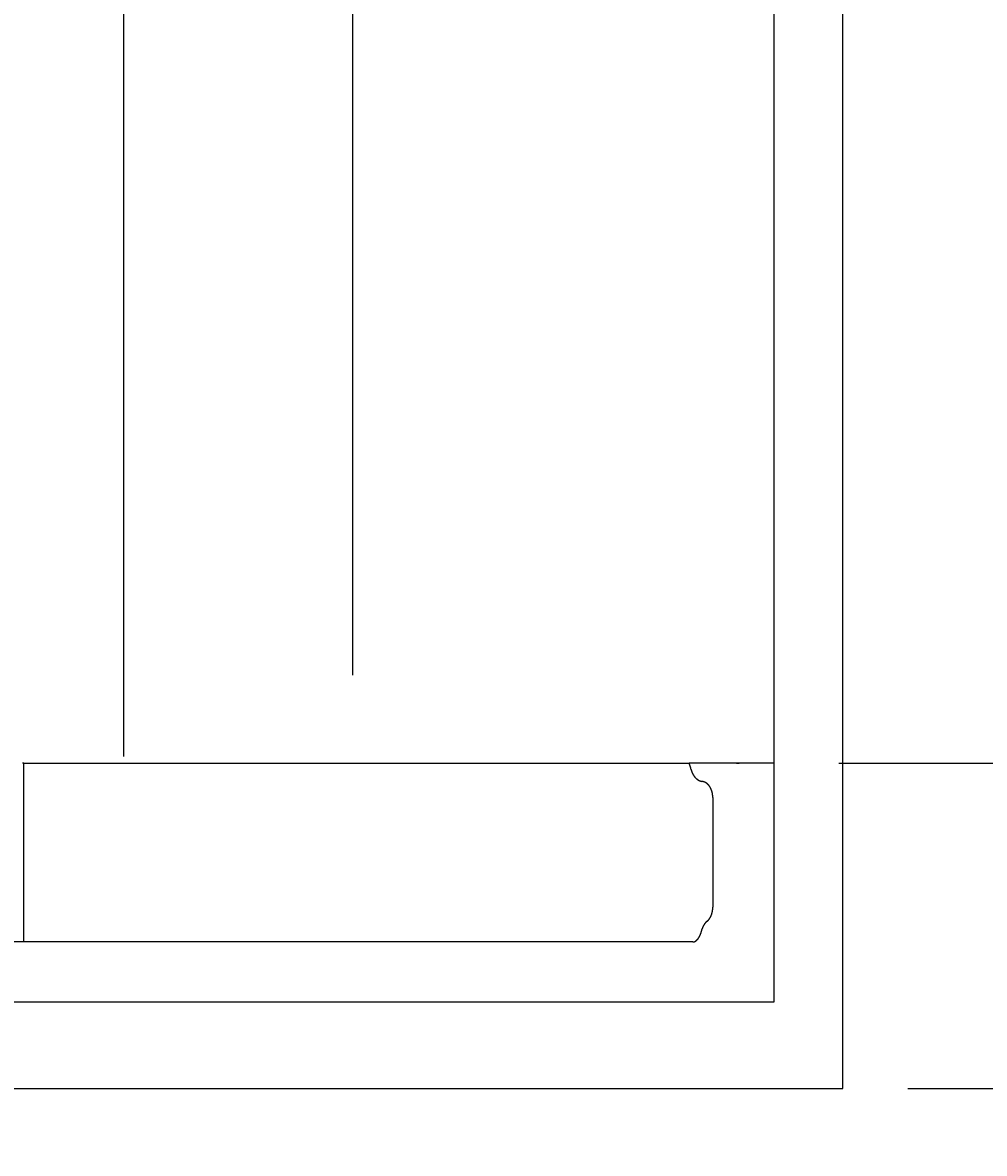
# Model space of a CAD drawing. Extents: x 715 to 7297, y 167 to 5810.
# Tile 70 of 92: x 6021 to 6316, y 217 to 565. Entities that reach past the tile are written whole.
import ezdxf

# ---------------------------------------------------------------- set-up
doc = ezdxf.new("R2010")
doc.units = 0
doc.layers.get('0').update_dxf_attribs({"linetype": 'CONTINUOUS'})
doc.layers.get('DEFPOINTS').update_dxf_attribs({"linetype": 'CONTINUOUS'})
doc.layers.add('4', color=3, linetype='CONTINUOUS')
doc.styles.get("Standard").update_dxf_attribs({"font": 'ISOCP.SHX'})
doc.dimstyles.get("Standard").update_dxf_attribs({"dimtxt": 2.5, "dimasz": 2.5, "dimexe": 1.25, "dimexo": 0.625, "dimtad": 1, "dimcen": 2.5, "dimazin": 3, "dimtfac": 1, "dimtmove": 0, "dimatfit": 3})

# ---------------------------------------------------------------- blocks, each defined once
blk = doc.blocks.new('PUNKT')
at = {"layer": '4', "color": 0, "linetype": 'BYBLOCK'}
blk.add_line((-0.5, 0), (-1, 0), dxfattribs=at)
at = {"layer": '4', "color": 0, "linetype": 'BYBLOCK', "const_width": 0.5}
blk.add_lwpolyline([(-0.25, 0, 1), (0.25, 0, 1)], format="xyb", close=True, dxfattribs=at)
blk = doc.blocks.new('*U16')
at = {"layer": '4', "color": 2}
blk.add_text('480', height=70, rotation=90, dxfattribs=at).set_placement((6502.55, 2660.24))
blk = doc.blocks.new('*D8')
at = {"layer": '4'}
for p, q in [((6271.55, 5137.27), (6572.55, 5137.27)), ((6532.55, 5097.27), (6532.55, 377.27)), ((6271.55, 337.27), (6572.55, 337.27))]:
    blk.add_line(p, q, dxfattribs=at)
at = {"layer": 'DEFPOINTS', "color": 0}
for p in [(6251.55, 5137.27), (6251.55, 337.27), (6532.55, 337.27)]:
    blk.add_point(p, dxfattribs=at)
blk.add_blockref('*U16', (0, 0))
at = {"layer": '4', "xscale": 40, "yscale": 40, "zscale": 40}
for p, rotation in [((6532.55, 5137.27), 90), ((6532.55, 337.27), 270)]:
    blk.add_blockref('PUNKT', p, dxfattribs=dict(at, rotation=rotation))
blk = doc.blocks.new('*U17')
at = {"layer": '4', "color": 2}
blk.add_text('500', height=70, rotation=90, dxfattribs=at).set_placement((6739.99, 2663.74))
blk = doc.blocks.new('*D9')
at = {"layer": '4'}
for p, q in [((6292.78, 5237.27), (6809.99, 5237.27)), ((6769.99, 277.27), (6769.99, 5197.27)), ((6292.78, 237.27), (6809.99, 237.27))]:
    blk.add_line(p, q, dxfattribs=at)
at = {"layer": 'DEFPOINTS', "color": 0}
for p in [(6272.78, 5237.27), (6769.99, 5237.27), (6272.78, 237.27)]:
    blk.add_point(p, dxfattribs=at)
blk.add_blockref('*U17', (0, 0))
at = {"layer": '4', "xscale": 40, "yscale": 40, "zscale": 40}
for p, rotation in [((6769.99, 5237.27), 90), ((6769.99, 237.27), 270)]:
    blk.add_blockref('PUNKT', p, dxfattribs=dict(at, rotation=rotation))

msp = doc.modelspace()

# ---------------------------------------------------------------- linework, layer by layer
for p, q in [((6051.689, 339.271), (6051.689, 2737.271)), ((6122.088, 364.271), (6122.088, 2737.271)), ((6251.55, 2737.271), (6251.55, 263.771)), ((6272.775, 237.271), (6272.775, 2737.271)), ((6020.889, 337.271), (6020.522, 337.271)), ((6020.889, 282.271), (6020.889, 337.271)), ((6020.889, 337.271), (6225.477, 337.271)), ((6251.55, 337.271), (6225.477, 337.271)), ((6240.007, 337.271), (6240.902, 337.271)), ((6240.693, 337.271), (6240.033, 337.271)), ((6232.767, 326.661), (6232.767, 292.931)), ((6226.612, 282.271), (6017.563, 282.271)), ((6251.55, 263.771), (4717.775, 263.771)), ((4772.775, 237.271), (6272.775, 237.271))]:
    msp.add_line(p, q)
for points in [[(6226.08, 335.271, 0), (6226.08, 335.282, 0), (6226.08, 335.293, 0), (6226.08, 335.304, 0), (6226.08, 335.315, 0), (6226.07, 335.326, 0), (6226.07, 335.336, 0), (6226.07, 335.347, 0), (6226.07, 335.358, 0), (6226.07, 335.369, 0), (6226.06, 335.38, 0), (6226.06, 335.391, 0), (6226.06, 335.402, 0), (6226.06, 335.413, 0), (6226.06, 335.423, 0), (6226.05, 335.434, 0), (6226.05, 335.445, 0), (6226.05, 335.456, 0), (6226.05, 335.467, 0), (6226.05, 335.478, 0), (6226.04, 335.489, 0), (6226.04, 335.499, 0), (6226.04, 335.51, 0), (6226.04, 335.521, 0), (6226.03, 335.532, 0), (6226.03, 335.543, 0), (6226.03, 335.554, 0), (6226.03, 335.565, 0), (6226.03, 335.575, 0), (6226.02, 335.586, 0), (6226.02, 335.597, 0), (6226.02, 335.608, 0), (6226.02, 335.619, 0), (6226.01, 335.63, 0), (6226.01, 335.64, 0), (6226.01, 335.651, 0), (6226.01, 335.662, 0), (6226, 335.673, 0), (6226, 335.684, 0), (6226, 335.695, 0), (6226, 335.705, 0), (6226, 335.716, 0), (6225.99, 335.727, 0), (6225.99, 335.738, 0), (6225.99, 335.749, 0), (6225.99, 335.76, 0), (6225.98, 335.77, 0), (6225.98, 335.781, 0), (6225.98, 335.792, 0), (6225.98, 335.803, 0), (6225.97, 335.814, 0), (6225.97, 335.824, 0), (6225.97, 335.835, 0), (6225.97, 335.846, 0), (6225.96, 335.857, 0), (6225.96, 335.868, 0), (6225.96, 335.878, 0), (6225.95, 335.889, 0), (6225.95, 335.9, 0), (6225.95, 335.911, 0), (6225.95, 335.922, 0), (6225.94, 335.932, 0), (6225.94, 335.943, 0), (6225.94, 335.954, 0), (6225.94, 335.965, 0), (6225.93, 335.976, 0), (6225.93, 335.986, 0), (6225.93, 335.997, 0), (6225.92, 336.008, 0), (6225.92, 336.019, 0), (6225.92, 336.029, 0), (6225.92, 336.04, 0), (6225.91, 336.051, 0), (6225.91, 336.062, 0), (6225.91, 336.073, 0), (6225.9, 336.083, 0), (6225.9, 336.094, 0), (6225.9, 336.105, 0), (6225.9, 336.115, 0), (6225.89, 336.126, 0), (6225.89, 336.137, 0), (6225.89, 336.148, 0), (6225.88, 336.158, 0), (6225.88, 336.169, 0), (6225.88, 336.18, 0), (6225.87, 336.19, 0), (6225.87, 336.201, 0), (6225.87, 336.212, 0), (6225.87, 336.222, 0), (6225.86, 336.233, 0), (6225.86, 336.244, 0), (6225.86, 336.254, 0), (6225.85, 336.265, 0), (6225.85, 336.276, 0), (6225.85, 336.286, 0), (6225.84, 336.297, 0), (6225.84, 336.307, 0), (6225.84, 336.318, 0), (6225.83, 336.329, 0), (6225.83, 336.339, 0), (6225.83, 336.35, 0), (6225.82, 336.36, 0), (6225.82, 336.371, 0), (6225.82, 336.381, 0), (6225.81, 336.392, 0), (6225.81, 336.402, 0), (6225.81, 336.413, 0), (6225.8, 336.423, 0), (6225.8, 336.434, 0), (6225.8, 336.445, 0), (6225.79, 336.455, 0), (6225.79, 336.465, 0), (6225.79, 336.476, 0), (6225.78, 336.486, 0), (6225.78, 336.497, 0), (6225.78, 336.507, 0), (6225.77, 336.518, 0), (6225.77, 336.528, 0), (6225.77, 336.539, 0), (6225.76, 336.549, 0), (6225.76, 336.559, 0), (6225.76, 336.57, 0), (6225.75, 336.58, 0), (6225.75, 336.591, 0), (6225.75, 336.601, 0), (6225.74, 336.611, 0), (6225.74, 336.622, 0), (6225.73, 336.632, 0), (6225.73, 336.642, 0), (6225.73, 336.653, 0), (6225.72, 336.663, 0), (6225.72, 336.673, 0), (6225.72, 336.684, 0), (6225.71, 336.694, 0), (6225.71, 336.704, 0), (6225.71, 336.714, 0), (6225.7, 336.725, 0), (6225.7, 336.735, 0), (6225.69, 336.745, 0), (6225.69, 336.755, 0), (6225.69, 336.766, 0), (6225.68, 336.776, 0), (6225.68, 336.786, 0), (6225.68, 336.796, 0), (6225.67, 336.806, 0), (6225.67, 336.816, 0), (6225.66, 336.827, 0), (6225.66, 336.837, 0), (6225.66, 336.847, 0), (6225.65, 336.857, 0), (6225.65, 336.867, 0), (6225.64, 336.877, 0), (6225.64, 336.887, 0), (6225.64, 336.897, 0), (6225.63, 336.907, 0), (6225.63, 336.917, 0), (6225.62, 336.927, 0), (6225.62, 336.937, 0), (6225.62, 336.947, 0), (6225.61, 336.957, 0), (6225.61, 336.967, 0), (6225.6, 336.977, 0), (6225.6, 336.987, 0), (6225.6, 336.997, 0), (6225.59, 337.007, 0), (6225.59, 337.017, 0), (6225.58, 337.027, 0), (6225.58, 337.037, 0), (6225.58, 337.047, 0), (6225.57, 337.057, 0), (6225.57, 337.067, 0), (6225.56, 337.077, 0), (6225.56, 337.086, 0), (6225.55, 337.096, 0), (6225.55, 337.106, 0), (6225.55, 337.116, 0), (6225.54, 337.126, 0), (6225.54, 337.135, 0), (6225.53, 337.145, 0), (6225.53, 337.155, 0), (6225.53, 337.165, 0), (6225.52, 337.174, 0), (6225.52, 337.184, 0), (6225.51, 337.194, 0), (6225.51, 337.204, 0), (6225.5, 337.213, 0), (6225.5, 337.223, 0), (6225.49, 337.233, 0), (6225.49, 337.242, 0), (6225.49, 337.252, 0), (6225.48, 337.261, 0), (6225.48, 337.271, 0)], [(6226.08, 335.271, 0), (6226.1, 335.225, 0), (6226.11, 335.179, 0), (6226.12, 335.133, 0), (6226.14, 335.088, 0), (6226.15, 335.042, 0), (6226.16, 334.997, 0), (6226.18, 334.952, 0), (6226.19, 334.907, 0), (6226.21, 334.863, 0), (6226.22, 334.818, 0), (6226.24, 334.774, 0), (6226.25, 334.73, 0), (6226.27, 334.686, 0), (6226.29, 334.642, 0), (6226.3, 334.598, 0), (6226.32, 334.555, 0), (6226.34, 334.512, 0), (6226.36, 334.469, 0), (6226.37, 334.426, 0), (6226.39, 334.384, 0), (6226.41, 334.341, 0), (6226.43, 334.299, 0), (6226.45, 334.258, 0), (6226.47, 334.216, 0), (6226.48, 334.175, 0), (6226.5, 334.133, 0), (6226.52, 334.093, 0), (6226.54, 334.052, 0), (6226.56, 334.012, 0), (6226.58, 333.971, 0), (6226.61, 333.931, 0), (6226.63, 333.892, 0), (6226.65, 333.852, 0), (6226.67, 333.813, 0), (6226.69, 333.774, 0), (6226.71, 333.736, 0), (6226.74, 333.697, 0), (6226.76, 333.659, 0), (6226.78, 333.621, 0), (6226.8, 333.584, 0), (6226.83, 333.547, 0), (6226.85, 333.51, 0), (6226.87, 333.473, 0), (6226.9, 333.437, 0), (6226.92, 333.401, 0), (6226.95, 333.365, 0), (6226.97, 333.329, 0), (6227, 333.294, 0), (6227.02, 333.259, 0), (6227.05, 333.225, 0), (6227.07, 333.19, 0), (6227.1, 333.156, 0), (6227.12, 333.123, 0), (6227.15, 333.089, 0), (6227.18, 333.056, 0), (6227.2, 333.023, 0), (6227.23, 332.991, 0), (6227.26, 332.959, 0), (6227.28, 332.927, 0), (6227.31, 332.896, 0), (6227.34, 332.865, 0), (6227.37, 332.834, 0), (6227.39, 332.804, 0), (6227.42, 332.774, 0), (6227.45, 332.744, 0), (6227.48, 332.714, 0), (6227.51, 332.685, 0), (6227.54, 332.657, 0), (6227.57, 332.628, 0), (6227.59, 332.6, 0), (6227.62, 332.573, 0), (6227.65, 332.545, 0), (6227.68, 332.519, 0), (6227.71, 332.492, 0), (6227.74, 332.466, 0), (6227.77, 332.44, 0), (6227.8, 332.414, 0), (6227.83, 332.389, 0), (6227.86, 332.365, 0), (6227.9, 332.34, 0), (6227.93, 332.316, 0), (6227.96, 332.293, 0), (6227.99, 332.27, 0), (6228.02, 332.247, 0), (6228.05, 332.224, 0), (6228.08, 332.202, 0), (6228.12, 332.18, 0), (6228.15, 332.159, 0), (6228.18, 332.138, 0), (6228.21, 332.118, 0), (6228.24, 332.098, 0), (6228.28, 332.078, 0), (6228.31, 332.058, 0), (6228.34, 332.04, 0), (6228.37, 332.021, 0), (6228.41, 332.003, 0), (6228.44, 331.985, 0), (6228.47, 331.968, 0), (6228.51, 331.951, 0), (6228.54, 331.934, 0), (6228.57, 331.918, 0), (6228.61, 331.902, 0), (6228.64, 331.887, 0), (6228.68, 331.872, 0), (6228.71, 331.858, 0), (6228.74, 331.843, 0), (6228.78, 331.83, 0), (6228.81, 331.817, 0), (6228.85, 331.804, 0), (6228.88, 331.791, 0), (6228.91, 331.779, 0), (6228.95, 331.768, 0), (6228.98, 331.756, 0), (6229.02, 331.746, 0), (6229.05, 331.735, 0), (6229.09, 331.725, 0), (6229.12, 331.716, 0), (6229.16, 331.707, 0), (6229.19, 331.698, 0), (6229.23, 331.69, 0), (6229.26, 331.682, 0), (6229.3, 331.675, 0), (6229.33, 331.668, 0), (6229.37, 331.661, 0), (6229.4, 331.655, 0), (6229.44, 331.649, 0), (6229.47, 331.644, 0), (6229.51, 331.639, 0)], [(6232.77, 326.661, 0), (6232.77, 326.719, 0), (6232.77, 326.777, 0), (6232.77, 326.834, 0), (6232.76, 326.892, 0), (6232.76, 326.949, 0), (6232.76, 327.007, 0), (6232.76, 327.065, 0), (6232.75, 327.122, 0), (6232.75, 327.179, 0), (6232.74, 327.237, 0), (6232.74, 327.294, 0), (6232.73, 327.351, 0), (6232.73, 327.408, 0), (6232.72, 327.465, 0), (6232.71, 327.522, 0), (6232.71, 327.579, 0), (6232.7, 327.636, 0), (6232.69, 327.692, 0), (6232.68, 327.749, 0), (6232.67, 327.805, 0), (6232.66, 327.861, 0), (6232.65, 327.917, 0), (6232.64, 327.973, 0), (6232.63, 328.028, 0), (6232.62, 328.083, 0), (6232.61, 328.139, 0), (6232.59, 328.194, 0), (6232.58, 328.249, 0), (6232.57, 328.303, 0), (6232.55, 328.357, 0), (6232.54, 328.412, 0), (6232.53, 328.466, 0), (6232.51, 328.519, 0), (6232.49, 328.573, 0), (6232.48, 328.626, 0), (6232.46, 328.679, 0), (6232.44, 328.731, 0), (6232.43, 328.784, 0), (6232.41, 328.836, 0), (6232.39, 328.888, 0), (6232.37, 328.939, 0), (6232.35, 328.99, 0), (6232.33, 329.041, 0), (6232.31, 329.092, 0), (6232.29, 329.142, 0), (6232.27, 329.192, 0), (6232.25, 329.242, 0), (6232.23, 329.291, 0), (6232.21, 329.34, 0), (6232.19, 329.388, 0), (6232.16, 329.436, 0), (6232.14, 329.484, 0), (6232.12, 329.532, 0), (6232.09, 329.579, 0), (6232.07, 329.625, 0), (6232.04, 329.672, 0), (6232.02, 329.717, 0), (6231.99, 329.763, 0), (6231.97, 329.808, 0), (6231.94, 329.853, 0), (6231.91, 329.897, 0), (6231.89, 329.941, 0), (6231.86, 329.984, 0), (6231.83, 330.027, 0), (6231.8, 330.069, 0), (6231.77, 330.111, 0), (6231.75, 330.153, 0), (6231.72, 330.194, 0), (6231.69, 330.234, 0), (6231.66, 330.274, 0), (6231.63, 330.314, 0), (6231.6, 330.353, 0), (6231.57, 330.392, 0), (6231.53, 330.43, 0), (6231.5, 330.468, 0), (6231.47, 330.505, 0), (6231.44, 330.542, 0), (6231.41, 330.578, 0), (6231.37, 330.613, 0), (6231.34, 330.648, 0), (6231.31, 330.683, 0), (6231.27, 330.717, 0), (6231.24, 330.75, 0), (6231.21, 330.783, 0), (6231.17, 330.816, 0), (6231.14, 330.847, 0), (6231.1, 330.879, 0), (6231.07, 330.909, 0), (6231.03, 330.94, 0), (6231, 330.969, 0), (6230.96, 330.998, 0), (6230.92, 331.027, 0), (6230.89, 331.054, 0), (6230.85, 331.082, 0), (6230.81, 331.108, 0), (6230.78, 331.134, 0), (6230.74, 331.16, 0), (6230.7, 331.185, 0), (6230.67, 331.209, 0), (6230.63, 331.233, 0), (6230.59, 331.256, 0), (6230.55, 331.278, 0), (6230.51, 331.3, 0), (6230.47, 331.321, 0), (6230.44, 331.342, 0), (6230.4, 331.362, 0), (6230.36, 331.381, 0), (6230.32, 331.4, 0), (6230.28, 331.418, 0), (6230.24, 331.435, 0), (6230.2, 331.452, 0), (6230.16, 331.468, 0), (6230.12, 331.484, 0), (6230.08, 331.499, 0), (6230.04, 331.513, 0), (6230, 331.527, 0), (6229.96, 331.54, 0), (6229.92, 331.552, 0), (6229.88, 331.564, 0), (6229.84, 331.575, 0), (6229.8, 331.585, 0), (6229.76, 331.595, 0), (6229.71, 331.604, 0), (6229.67, 331.612, 0), (6229.63, 331.62, 0), (6229.59, 331.627, 0), (6229.55, 331.633, 0), (6229.51, 331.639, 0)], [(6230.97, 288.601, 0), (6230.99, 288.622, 0), (6231.02, 288.643, 0), (6231.04, 288.664, 0), (6231.07, 288.685, 0), (6231.09, 288.707, 0), (6231.12, 288.729, 0), (6231.14, 288.751, 0), (6231.17, 288.774, 0), (6231.19, 288.797, 0), (6231.22, 288.82, 0), (6231.24, 288.843, 0), (6231.27, 288.867, 0), (6231.29, 288.891, 0), (6231.31, 288.915, 0), (6231.34, 288.94, 0), (6231.36, 288.965, 0), (6231.38, 288.99, 0), (6231.41, 289.015, 0), (6231.43, 289.04, 0), (6231.45, 289.066, 0), (6231.48, 289.092, 0), (6231.5, 289.119, 0), (6231.52, 289.145, 0), (6231.54, 289.172, 0), (6231.56, 289.199, 0), (6231.59, 289.227, 0), (6231.61, 289.254, 0), (6231.63, 289.282, 0), (6231.65, 289.31, 0), (6231.67, 289.338, 0), (6231.69, 289.367, 0), (6231.71, 289.396, 0), (6231.73, 289.425, 0), (6231.76, 289.454, 0), (6231.78, 289.484, 0), (6231.8, 289.513, 0), (6231.82, 289.543, 0), (6231.84, 289.573, 0), (6231.86, 289.604, 0), (6231.87, 289.635, 0), (6231.89, 289.665, 0), (6231.91, 289.696, 0), (6231.93, 289.728, 0), (6231.95, 289.759, 0), (6231.97, 289.791, 0), (6231.99, 289.823, 0), (6232.01, 289.855, 0), (6232.02, 289.887, 0), (6232.04, 289.92, 0), (6232.06, 289.953, 0), (6232.08, 289.986, 0), (6232.09, 290.019, 0), (6232.11, 290.052, 0), (6232.13, 290.086, 0), (6232.14, 290.12, 0), (6232.16, 290.153, 0), (6232.18, 290.188, 0), (6232.19, 290.222, 0), (6232.21, 290.256, 0), (6232.23, 290.291, 0), (6232.24, 290.326, 0), (6232.26, 290.361, 0), (6232.27, 290.396, 0), (6232.29, 290.431, 0), (6232.3, 290.467, 0), (6232.31, 290.502, 0), (6232.33, 290.538, 0), (6232.34, 290.574, 0), (6232.36, 290.61, 0), (6232.37, 290.647, 0), (6232.38, 290.683, 0), (6232.4, 290.72, 0), (6232.41, 290.757, 0), (6232.42, 290.794, 0), (6232.43, 290.831, 0), (6232.45, 290.868, 0), (6232.46, 290.905, 0), (6232.47, 290.943, 0), (6232.48, 290.98, 0), (6232.49, 291.018, 0), (6232.5, 291.056, 0), (6232.52, 291.094, 0), (6232.53, 291.132, 0), (6232.54, 291.17, 0), (6232.55, 291.208, 0), (6232.56, 291.247, 0), (6232.57, 291.285, 0), (6232.58, 291.324, 0), (6232.59, 291.363, 0), (6232.59, 291.402, 0), (6232.6, 291.441, 0), (6232.61, 291.48, 0), (6232.62, 291.519, 0), (6232.63, 291.558, 0), (6232.64, 291.598, 0), (6232.64, 291.637, 0), (6232.65, 291.677, 0), (6232.66, 291.716, 0), (6232.67, 291.756, 0), (6232.67, 291.796, 0), (6232.68, 291.836, 0), (6232.69, 291.876, 0), (6232.69, 291.916, 0), (6232.7, 291.956, 0), (6232.7, 291.996, 0), (6232.71, 292.036, 0), (6232.71, 292.076, 0), (6232.72, 292.117, 0), (6232.72, 292.157, 0), (6232.73, 292.198, 0), (6232.73, 292.238, 0), (6232.74, 292.279, 0), (6232.74, 292.319, 0), (6232.74, 292.36, 0), (6232.75, 292.4, 0), (6232.75, 292.441, 0), (6232.75, 292.482, 0), (6232.76, 292.523, 0), (6232.76, 292.563, 0), (6232.76, 292.604, 0), (6232.76, 292.645, 0), (6232.76, 292.686, 0), (6232.76, 292.727, 0), (6232.77, 292.768, 0), (6232.77, 292.809, 0), (6232.77, 292.849, 0), (6232.77, 292.89, 0), (6232.77, 292.931, 0)], [(6230.97, 288.601, 0), (6230.95, 288.589, 0), (6230.94, 288.576, 0), (6230.92, 288.563, 0), (6230.91, 288.551, 0), (6230.89, 288.538, 0), (6230.88, 288.525, 0), (6230.86, 288.512, 0), (6230.85, 288.498, 0), (6230.83, 288.485, 0), (6230.82, 288.472, 0), (6230.8, 288.458, 0), (6230.79, 288.445, 0), (6230.77, 288.431, 0), (6230.76, 288.417, 0), (6230.74, 288.403, 0), (6230.73, 288.389, 0), (6230.71, 288.375, 0), (6230.7, 288.361, 0), (6230.68, 288.346, 0), (6230.67, 288.332, 0), (6230.65, 288.317, 0), (6230.64, 288.303, 0), (6230.63, 288.288, 0), (6230.61, 288.273, 0), (6230.6, 288.258, 0), (6230.58, 288.243, 0), (6230.57, 288.228, 0), (6230.55, 288.213, 0), (6230.54, 288.197, 0), (6230.53, 288.182, 0), (6230.51, 288.167, 0), (6230.5, 288.151, 0), (6230.48, 288.135, 0), (6230.47, 288.119, 0), (6230.46, 288.104, 0), (6230.44, 288.088, 0), (6230.43, 288.071, 0), (6230.42, 288.055, 0), (6230.4, 288.039, 0), (6230.39, 288.023, 0), (6230.38, 288.006, 0), (6230.36, 287.99, 0), (6230.35, 287.973, 0), (6230.34, 287.956, 0), (6230.32, 287.939, 0), (6230.31, 287.922, 0), (6230.3, 287.905, 0), (6230.28, 287.888, 0), (6230.27, 287.871, 0), (6230.26, 287.854, 0), (6230.25, 287.837, 0), (6230.23, 287.819, 0), (6230.22, 287.802, 0), (6230.21, 287.784, 0), (6230.2, 287.766, 0), (6230.18, 287.748, 0), (6230.17, 287.731, 0), (6230.16, 287.713, 0), (6230.15, 287.694, 0), (6230.13, 287.676, 0), (6230.12, 287.658, 0), (6230.11, 287.64, 0), (6230.1, 287.621, 0), (6230.09, 287.603, 0), (6230.07, 287.584, 0), (6230.06, 287.566, 0), (6230.05, 287.547, 0), (6230.04, 287.528, 0), (6230.03, 287.509, 0), (6230.02, 287.49, 0), (6230, 287.471, 0), (6229.99, 287.452, 0), (6229.98, 287.433, 0), (6229.97, 287.414, 0), (6229.96, 287.394, 0), (6229.95, 287.375, 0), (6229.94, 287.355, 0), (6229.93, 287.336, 0), (6229.91, 287.316, 0), (6229.9, 287.297, 0), (6229.89, 287.277, 0), (6229.88, 287.257, 0), (6229.87, 287.237, 0), (6229.86, 287.217, 0), (6229.85, 287.197, 0), (6229.84, 287.177, 0), (6229.83, 287.156, 0), (6229.82, 287.136, 0), (6229.81, 287.116, 0), (6229.8, 287.095, 0), (6229.79, 287.075, 0), (6229.78, 287.054, 0), (6229.77, 287.033, 0), (6229.76, 287.013, 0), (6229.75, 286.992, 0), (6229.74, 286.971, 0), (6229.73, 286.95, 0), (6229.72, 286.929, 0), (6229.71, 286.908, 0), (6229.7, 286.887, 0), (6229.69, 286.866, 0), (6229.68, 286.844, 0), (6229.67, 286.823, 0), (6229.67, 286.802, 0), (6229.66, 286.78, 0), (6229.65, 286.759, 0), (6229.64, 286.737, 0), (6229.63, 286.716, 0), (6229.62, 286.694, 0), (6229.61, 286.672, 0), (6229.6, 286.65, 0), (6229.6, 286.628, 0), (6229.59, 286.606, 0), (6229.58, 286.584, 0), (6229.57, 286.562, 0), (6229.56, 286.54, 0), (6229.55, 286.518, 0), (6229.55, 286.496, 0), (6229.54, 286.474, 0), (6229.53, 286.451, 0), (6229.52, 286.429, 0), (6229.52, 286.407, 0), (6229.51, 286.384, 0), (6229.5, 286.362, 0), (6229.49, 286.339, 0), (6229.49, 286.316, 0), (6229.48, 286.294, 0), (6229.47, 286.271, 0)], [(6227.27, 282.424, 0), (6227.28, 282.427, 0), (6227.29, 282.431, 0), (6227.3, 282.435, 0), (6227.3, 282.439, 0), (6227.31, 282.443, 0), (6227.32, 282.447, 0), (6227.33, 282.451, 0), (6227.33, 282.455, 0), (6227.34, 282.459, 0), (6227.35, 282.463, 0), (6227.36, 282.467, 0), (6227.36, 282.471, 0), (6227.37, 282.475, 0), (6227.38, 282.48, 0), (6227.39, 282.484, 0), (6227.39, 282.488, 0), (6227.4, 282.493, 0), (6227.41, 282.497, 0), (6227.42, 282.502, 0), (6227.42, 282.506, 0), (6227.43, 282.511, 0), (6227.44, 282.516, 0), (6227.45, 282.52, 0), (6227.45, 282.525, 0), (6227.46, 282.53, 0), (6227.47, 282.534, 0), (6227.47, 282.539, 0), (6227.48, 282.544, 0), (6227.49, 282.549, 0), (6227.5, 282.554, 0), (6227.5, 282.559, 0), (6227.51, 282.564, 0), (6227.52, 282.569, 0), (6227.53, 282.574, 0), (6227.53, 282.58, 0), (6227.54, 282.585, 0), (6227.55, 282.59, 0), (6227.56, 282.595, 0), (6227.56, 282.601, 0), (6227.57, 282.606, 0), (6227.58, 282.612, 0), (6227.59, 282.617, 0), (6227.59, 282.623, 0), (6227.6, 282.628, 0), (6227.61, 282.634, 0), (6227.62, 282.639, 0), (6227.62, 282.645, 0), (6227.63, 282.651, 0), (6227.64, 282.657, 0), (6227.65, 282.663, 0), (6227.65, 282.668, 0), (6227.66, 282.674, 0), (6227.67, 282.68, 0), (6227.67, 282.686, 0), (6227.68, 282.692, 0), (6227.69, 282.698, 0), (6227.7, 282.705, 0), (6227.7, 282.711, 0), (6227.71, 282.717, 0), (6227.72, 282.723, 0), (6227.73, 282.73, 0), (6227.73, 282.736, 0), (6227.74, 282.742, 0), (6227.75, 282.749, 0), (6227.76, 282.755, 0), (6227.76, 282.762, 0), (6227.77, 282.768, 0), (6227.78, 282.775, 0), (6227.79, 282.781, 0), (6227.79, 282.788, 0), (6227.8, 282.795, 0), (6227.81, 282.801, 0), (6227.81, 282.808, 0), (6227.82, 282.815, 0), (6227.83, 282.822, 0), (6227.84, 282.829, 0), (6227.84, 282.836, 0), (6227.85, 282.843, 0), (6227.86, 282.85, 0), (6227.87, 282.857, 0), (6227.87, 282.864, 0), (6227.88, 282.871, 0), (6227.89, 282.878, 0), (6227.9, 282.885, 0), (6227.9, 282.893, 0), (6227.91, 282.9, 0), (6227.92, 282.907, 0), (6227.92, 282.915, 0), (6227.93, 282.922, 0), (6227.94, 282.929, 0), (6227.95, 282.937, 0), (6227.95, 282.944, 0), (6227.96, 282.952, 0), (6227.97, 282.96, 0), (6227.97, 282.967, 0), (6227.98, 282.975, 0), (6227.99, 282.983, 0), (6228, 282.99, 0), (6228, 282.998, 0), (6228.01, 283.006, 0), (6228.02, 283.014, 0), (6228.02, 283.022, 0), (6228.03, 283.03, 0), (6228.04, 283.038, 0), (6228.05, 283.046, 0), (6228.05, 283.054, 0), (6228.06, 283.062, 0), (6228.07, 283.07, 0), (6228.07, 283.078, 0), (6228.08, 283.086, 0), (6228.09, 283.094, 0), (6228.1, 283.103, 0), (6228.1, 283.111, 0), (6228.11, 283.119, 0), (6228.12, 283.128, 0), (6228.12, 283.136, 0), (6228.13, 283.145, 0), (6228.14, 283.153, 0), (6228.15, 283.162, 0), (6228.15, 283.17, 0), (6228.16, 283.179, 0), (6228.17, 283.187, 0), (6228.17, 283.196, 0), (6228.18, 283.205, 0), (6228.19, 283.214, 0), (6228.19, 283.222, 0), (6228.2, 283.231, 0), (6228.21, 283.24, 0), (6228.21, 283.249, 0), (6228.22, 283.258, 0), (6228.23, 283.267, 0), (6228.24, 283.276, 0), (6228.24, 283.285, 0), (6228.25, 283.294, 0), (6228.26, 283.303, 0), (6228.26, 283.312, 0), (6228.27, 283.321, 0), (6228.28, 283.33, 0), (6228.28, 283.34, 0), (6228.29, 283.349, 0), (6228.3, 283.358, 0), (6228.3, 283.368, 0), (6228.31, 283.377, 0), (6228.32, 283.386, 0), (6228.32, 283.396, 0), (6228.33, 283.405, 0), (6228.34, 283.415, 0), (6228.34, 283.424, 0), (6228.35, 283.434, 0), (6228.36, 283.444, 0), (6228.36, 283.453, 0), (6228.37, 283.463, 0), (6228.38, 283.473, 0), (6228.38, 283.482, 0), (6228.39, 283.492, 0), (6228.4, 283.502, 0), (6228.4, 283.512, 0), (6228.41, 283.522, 0), (6228.42, 283.532, 0), (6228.42, 283.542, 0), (6228.43, 283.552, 0), (6228.44, 283.562, 0), (6228.44, 283.572, 0), (6228.45, 283.582, 0), (6228.46, 283.592, 0), (6228.46, 283.602, 0), (6228.47, 283.612, 0), (6228.48, 283.623, 0), (6228.48, 283.633, 0), (6228.49, 283.643, 0), (6228.5, 283.653, 0), (6228.5, 283.664, 0), (6228.51, 283.674, 0), (6228.51, 283.684, 0), (6228.52, 283.695, 0), (6228.53, 283.705, 0), (6228.53, 283.716, 0), (6228.54, 283.726, 0), (6228.55, 283.737, 0), (6228.55, 283.747, 0), (6228.56, 283.758, 0), (6228.57, 283.769, 0), (6228.57, 283.779, 0), (6228.58, 283.79, 0), (6228.58, 283.801, 0), (6228.59, 283.811, 0), (6228.6, 283.822, 0), (6228.6, 283.833, 0), (6228.61, 283.844, 0), (6228.61, 283.854, 0), (6228.62, 283.865, 0), (6228.63, 283.876, 0), (6228.63, 283.887, 0), (6228.64, 283.898, 0), (6228.65, 283.909, 0), (6228.65, 283.92, 0), (6228.66, 283.931, 0), (6228.66, 283.942, 0), (6228.67, 283.953, 0), (6228.68, 283.964, 0), (6228.68, 283.975, 0), (6228.69, 283.986, 0), (6228.69, 283.997, 0), (6228.7, 284.009, 0), (6228.71, 284.02, 0), (6228.71, 284.031, 0), (6228.72, 284.042, 0), (6228.72, 284.054, 0), (6228.73, 284.065, 0), (6228.73, 284.076, 0), (6228.74, 284.088, 0), (6228.75, 284.099, 0), (6228.75, 284.11, 0), (6228.76, 284.122, 0), (6228.76, 284.133, 0), (6228.77, 284.145, 0), (6228.77, 284.156, 0), (6228.78, 284.168, 0), (6228.79, 284.179, 0), (6228.79, 284.191, 0), (6228.8, 284.202, 0), (6228.8, 284.214, 0), (6228.81, 284.226, 0), (6228.81, 284.237, 0), (6228.82, 284.249, 0), (6228.83, 284.261, 0), (6228.83, 284.272, 0), (6228.84, 284.284, 0), (6228.84, 284.296, 0), (6228.85, 284.308, 0), (6228.85, 284.319, 0), (6228.86, 284.331, 0), (6228.86, 284.343, 0), (6228.87, 284.355, 0), (6228.87, 284.367, 0), (6228.88, 284.379, 0), (6228.89, 284.391, 0), (6228.89, 284.403, 0), (6228.9, 284.415, 0), (6228.9, 284.427, 0), (6228.91, 284.439, 0), (6228.91, 284.451, 0), (6228.92, 284.463, 0), (6228.92, 284.475, 0), (6228.93, 284.487, 0), (6228.93, 284.499, 0), (6228.94, 284.511, 0), (6228.94, 284.523, 0), (6228.95, 284.536, 0), (6228.95, 284.548, 0), (6228.96, 284.56, 0), (6228.96, 284.572, 0), (6228.97, 284.584, 0), (6228.97, 284.597, 0), (6228.98, 284.609, 0), (6228.98, 284.621, 0), (6228.99, 284.634, 0), (6228.99, 284.646, 0), (6229, 284.658, 0), (6229, 284.671, 0), (6229.01, 284.683, 0), (6229.01, 284.696, 0), (6229.02, 284.708, 0), (6229.02, 284.72, 0), (6229.03, 284.733, 0), (6229.03, 284.745, 0), (6229.04, 284.758, 0), (6229.04, 284.771, 0), (6229.05, 284.783, 0), (6229.05, 284.796, 0), (6229.06, 284.808, 0), (6229.06, 284.821, 0), (6229.07, 284.833, 0), (6229.07, 284.846, 0), (6229.08, 284.859, 0), (6229.08, 284.871, 0), (6229.09, 284.884, 0), (6229.09, 284.897, 0), (6229.1, 284.909, 0), (6229.1, 284.922, 0), (6229.1, 284.935, 0), (6229.11, 284.948, 0), (6229.11, 284.96, 0), (6229.12, 284.973, 0), (6229.12, 284.986, 0), (6229.13, 284.999, 0), (6229.13, 285.012, 0), (6229.14, 285.024, 0), (6229.14, 285.037, 0), (6229.14, 285.05, 0), (6229.15, 285.063, 0), (6229.15, 285.076, 0), (6229.16, 285.089, 0), (6229.16, 285.101, 0), (6229.17, 285.114, 0), (6229.17, 285.127, 0), (6229.18, 285.14, 0), (6229.18, 285.153, 0), (6229.18, 285.166, 0), (6229.19, 285.179, 0), (6229.19, 285.192, 0), (6229.2, 285.205, 0), (6229.2, 285.218, 0), (6229.2, 285.231, 0), (6229.21, 285.244, 0), (6229.21, 285.257, 0), (6229.22, 285.27, 0), (6229.22, 285.283, 0), (6229.23, 285.296, 0), (6229.23, 285.309, 0), (6229.23, 285.322, 0), (6229.24, 285.335, 0), (6229.24, 285.348, 0), (6229.24, 285.361, 0), (6229.25, 285.374, 0), (6229.25, 285.387, 0), (6229.26, 285.4, 0), (6229.26, 285.413, 0), (6229.26, 285.426, 0), (6229.27, 285.439, 0), (6229.27, 285.453, 0), (6229.28, 285.466, 0), (6229.28, 285.479, 0), (6229.28, 285.492, 0), (6229.29, 285.505, 0), (6229.29, 285.518, 0), (6229.29, 285.531, 0), (6229.3, 285.545, 0), (6229.3, 285.558, 0), (6229.31, 285.571, 0), (6229.31, 285.584, 0), (6229.31, 285.597, 0), (6229.32, 285.61, 0), (6229.32, 285.624, 0), (6229.32, 285.637, 0), (6229.33, 285.65, 0), (6229.33, 285.663, 0), (6229.33, 285.676, 0), (6229.34, 285.689, 0), (6229.34, 285.703, 0), (6229.34, 285.716, 0), (6229.35, 285.729, 0), (6229.35, 285.742, 0), (6229.35, 285.755, 0), (6229.36, 285.768, 0), (6229.36, 285.782, 0), (6229.36, 285.795, 0), (6229.37, 285.808, 0), (6229.37, 285.821, 0), (6229.37, 285.834, 0), (6229.38, 285.848, 0), (6229.38, 285.861, 0), (6229.38, 285.874, 0), (6229.39, 285.887, 0), (6229.39, 285.9, 0), (6229.39, 285.914, 0), (6229.4, 285.927, 0), (6229.4, 285.94, 0), (6229.4, 285.953, 0), (6229.41, 285.966, 0), (6229.41, 285.98, 0), (6229.41, 285.993, 0), (6229.41, 286.006, 0), (6229.42, 286.019, 0), (6229.42, 286.032, 0), (6229.42, 286.046, 0), (6229.43, 286.059, 0), (6229.43, 286.072, 0), (6229.43, 286.085, 0), (6229.44, 286.099, 0), (6229.44, 286.112, 0), (6229.44, 286.125, 0), (6229.44, 286.138, 0), (6229.45, 286.152, 0), (6229.45, 286.165, 0), (6229.45, 286.178, 0), (6229.45, 286.191, 0), (6229.46, 286.205, 0), (6229.46, 286.218, 0), (6229.46, 286.231, 0), (6229.47, 286.244, 0), (6229.47, 286.258, 0), (6229.47, 286.271, 0)], [(6226.61, 282.271, 0), (6226.62, 282.271, 0), (6226.62, 282.271, 0), (6226.62, 282.271, 0), (6226.63, 282.271, 0), (6226.63, 282.271, 0), (6226.63, 282.271, 0), (6226.64, 282.271, 0), (6226.64, 282.271, 0), (6226.65, 282.271, 0), (6226.65, 282.271, 0), (6226.65, 282.271, 0), (6226.66, 282.272, 0), (6226.66, 282.272, 0), (6226.66, 282.272, 0), (6226.67, 282.272, 0), (6226.67, 282.272, 0), (6226.68, 282.272, 0), (6226.68, 282.272, 0), (6226.68, 282.272, 0), (6226.69, 282.273, 0), (6226.69, 282.273, 0), (6226.69, 282.273, 0), (6226.7, 282.273, 0), (6226.7, 282.273, 0), (6226.7, 282.274, 0), (6226.71, 282.274, 0), (6226.71, 282.274, 0), (6226.72, 282.274, 0), (6226.72, 282.275, 0), (6226.72, 282.275, 0), (6226.73, 282.275, 0), (6226.73, 282.275, 0), (6226.73, 282.276, 0), (6226.74, 282.276, 0), (6226.74, 282.276, 0), (6226.75, 282.276, 0), (6226.75, 282.277, 0), (6226.75, 282.277, 0), (6226.76, 282.277, 0), (6226.76, 282.278, 0), (6226.76, 282.278, 0), (6226.77, 282.278, 0), (6226.77, 282.279, 0), (6226.77, 282.279, 0), (6226.78, 282.28, 0), (6226.78, 282.28, 0), (6226.79, 282.28, 0), (6226.79, 282.281, 0), (6226.79, 282.281, 0), (6226.8, 282.282, 0), (6226.8, 282.282, 0), (6226.8, 282.282, 0), (6226.81, 282.283, 0), (6226.81, 282.283, 0), (6226.81, 282.284, 0), (6226.82, 282.284, 0), (6226.82, 282.285, 0), (6226.82, 282.285, 0), (6226.83, 282.286, 0), (6226.83, 282.286, 0), (6226.84, 282.287, 0), (6226.84, 282.287, 0), (6226.84, 282.288, 0), (6226.85, 282.288, 0), (6226.85, 282.289, 0), (6226.85, 282.289, 0), (6226.86, 282.29, 0), (6226.86, 282.291, 0), (6226.86, 282.291, 0), (6226.87, 282.292, 0), (6226.87, 282.292, 0), (6226.87, 282.293, 0), (6226.88, 282.294, 0), (6226.88, 282.294, 0), (6226.89, 282.295, 0), (6226.89, 282.295, 0), (6226.89, 282.296, 0), (6226.9, 282.297, 0), (6226.9, 282.297, 0), (6226.9, 282.298, 0), (6226.91, 282.299, 0), (6226.91, 282.299, 0), (6226.91, 282.3, 0), (6226.92, 282.301, 0), (6226.92, 282.302, 0), (6226.92, 282.302, 0), (6226.93, 282.303, 0), (6226.93, 282.304, 0), (6226.93, 282.304, 0), (6226.94, 282.305, 0), (6226.94, 282.306, 0), (6226.95, 282.307, 0), (6226.95, 282.308, 0), (6226.95, 282.308, 0), (6226.96, 282.309, 0), (6226.96, 282.31, 0), (6226.96, 282.311, 0), (6226.97, 282.312, 0), (6226.97, 282.312, 0), (6226.97, 282.313, 0), (6226.98, 282.314, 0), (6226.98, 282.315, 0), (6226.98, 282.316, 0), (6226.99, 282.317, 0), (6226.99, 282.318, 0), (6226.99, 282.318, 0), (6227, 282.319, 0), (6227, 282.32, 0), (6227, 282.321, 0), (6227.01, 282.322, 0), (6227.01, 282.323, 0), (6227.01, 282.324, 0), (6227.02, 282.325, 0), (6227.02, 282.326, 0), (6227.02, 282.327, 0), (6227.03, 282.328, 0), (6227.03, 282.329, 0), (6227.04, 282.33, 0), (6227.04, 282.331, 0), (6227.04, 282.332, 0), (6227.05, 282.333, 0), (6227.05, 282.334, 0), (6227.05, 282.335, 0), (6227.06, 282.336, 0), (6227.06, 282.337, 0), (6227.06, 282.338, 0), (6227.07, 282.339, 0), (6227.07, 282.34, 0), (6227.07, 282.341, 0), (6227.08, 282.342, 0), (6227.08, 282.343, 0), (6227.08, 282.344, 0), (6227.09, 282.345, 0), (6227.09, 282.347, 0), (6227.09, 282.348, 0), (6227.1, 282.349, 0), (6227.1, 282.35, 0), (6227.1, 282.351, 0), (6227.11, 282.352, 0), (6227.11, 282.353, 0), (6227.11, 282.355, 0), (6227.12, 282.356, 0), (6227.12, 282.357, 0), (6227.12, 282.358, 0), (6227.13, 282.359, 0), (6227.13, 282.361, 0), (6227.13, 282.362, 0), (6227.14, 282.363, 0), (6227.14, 282.364, 0), (6227.14, 282.365, 0), (6227.15, 282.367, 0), (6227.15, 282.368, 0), (6227.15, 282.369, 0), (6227.16, 282.371, 0), (6227.16, 282.372, 0), (6227.16, 282.373, 0), (6227.17, 282.374, 0), (6227.17, 282.376, 0), (6227.17, 282.377, 0), (6227.18, 282.378, 0), (6227.18, 282.38, 0), (6227.18, 282.381, 0), (6227.19, 282.382, 0), (6227.19, 282.384, 0), (6227.19, 282.385, 0), (6227.19, 282.387, 0), (6227.2, 282.388, 0), (6227.2, 282.389, 0), (6227.2, 282.391, 0), (6227.21, 282.392, 0), (6227.21, 282.394, 0), (6227.21, 282.395, 0), (6227.22, 282.396, 0), (6227.22, 282.398, 0), (6227.22, 282.399, 0), (6227.23, 282.401, 0), (6227.23, 282.402, 0), (6227.23, 282.404, 0), (6227.24, 282.405, 0), (6227.24, 282.407, 0), (6227.24, 282.408, 0), (6227.25, 282.41, 0), (6227.25, 282.411, 0), (6227.25, 282.413, 0), (6227.26, 282.414, 0), (6227.26, 282.416, 0), (6227.26, 282.417, 0), (6227.27, 282.419, 0), (6227.27, 282.42, 0), (6227.27, 282.422, 0), (6227.27, 282.424, 0)]]:
    msp.add_polyline3d(points)

# ---------------------------------------------------------------- dimensions: what is measured, and where the dimension line sits
at = {"layer": '4'}
for base, p1, p2, picture, middle in [((6769.988, 5237.271), (6272.775, 237.271), (6272.775, 5237.271), '*D9', (6704.988, 2737.271)), ((6532.548, 337.271), (6251.55, 5137.271), (6251.55, 337.271), '*D8', (6467.548, 2737.271))]:
    dim = msp.add_linear_dim(base=base, p1=p1, p2=p2, angle=90, dimstyle='Standard', dxfattribs=at)
    dim.commit()
    dim.dimension.update_dxf_attribs({"geometry": picture, "text_midpoint": middle})

doc.saveas('drawing.dxf')
